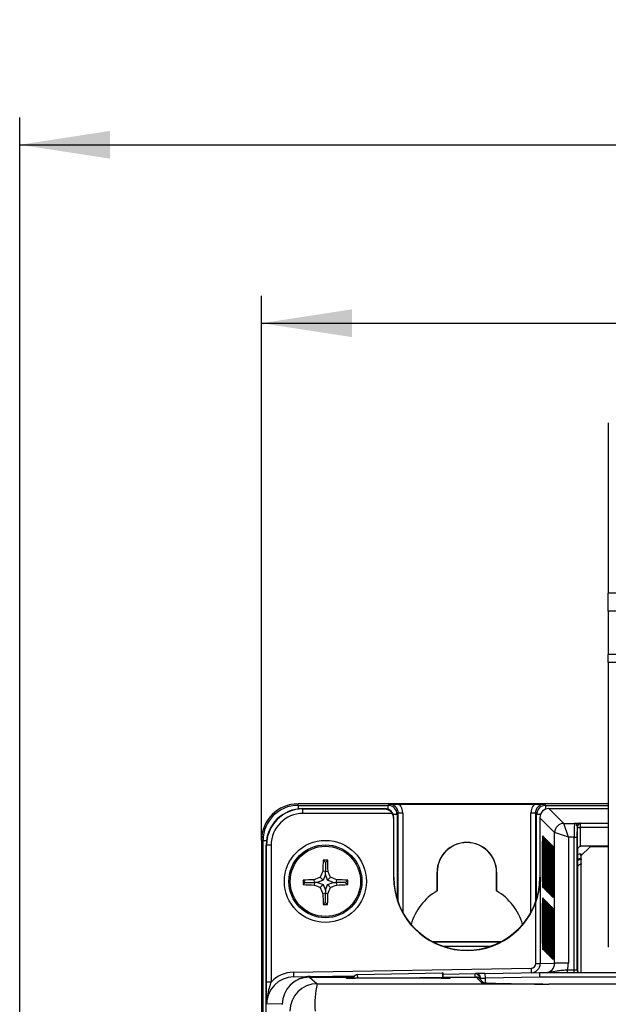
# Paper-space layout 'Blatt3' of a CAD drawing. Header units: millimetres. Extents: x 5 to 418, y 2 to 292.
# Tile 34 of 53: x 58 to 80, y 227 to 263. Entities that reach past the tile are written whole.
import ezdxf

# ---------------------------------------------------------------- set-up
doc = ezdxf.new("R2010")
doc.units = ezdxf.units.MM
doc.layers.add('SLD-0', color=7, linetype='Continuous')
doc.styles.add('SLDTEXTSTYLE0', font='TXT', dxfattribs={"width": 0.605})
doc.dimstyles.new('SLDDIMSTYLE0', dxfattribs={"dimtxt": 3.5, "dimasz": 3.302, "dimexe": 0, "dimexo": 0.0625, "dimgap": 0.875, "dimtad": 1, "dimlfac": 3, "dimrnd": 1e-09, "dimzin": 12, "dimdsep": 46, "dimtxsty": 'SLDTEXTSTYLE0', "dimsah": 1, "dimcen": 0.09, "dimadec": 0, "dimazin": 3, "dimtfac": 1, "dimtofl": 0, "dimtmove": 0, "dimatfit": 3, "dimfxl": 1, "dimfrac": 2, "dimtolj": 1, "dimtzin": 12, "dimarcsym": 0})

# ---------------------------------------------------------------- blocks, each defined once
blk = doc.blocks.new('_D_13')
at = {"layer": 'SLD-0'}
for p, q in [((58.038, 202.488), (58.038, 259.588)), ((132.371, 202.488), (132.371, 259.588)), ((58.038, 258.588), (132.371, 258.588))]:
    blk.add_line(p, q, dxfattribs=at)
for points in [[(58.038, 258.588), (61.34, 258.08), (61.34, 259.096)], [(132.371, 258.588), (129.069, 259.096), (129.069, 258.08)]]:
    blk.add_solid(points, dxfattribs=at)
at = {"layer": 'SLD-0', "insert": (91.194, 263.1), "char_height": 3.5, "attachment_point": 1, "style": 'SLDTEXTSTYLE0'}
blk.add_mtext('223', dxfattribs=at)
blk = doc.blocks.new('_D_14')
at = {"layer": 'SLD-0', "color": 7}
for p, q in [((66.871, 233.155), (66.871, 253.064)), ((123.538, 233.155), (123.538, 253.064)), ((66.871, 252.064), (123.538, 252.064))]:
    blk.add_line(p, q, dxfattribs=at)
for points in [[(66.871, 252.064), (70.173, 251.556), (70.173, 252.572)], [(123.538, 252.064), (120.236, 252.572), (120.236, 251.556)]]:
    blk.add_solid(points, dxfattribs=at)
at = {"layer": 'SLD-0', "color": 7, "insert": (91.194, 256.575), "char_height": 3.5, "attachment_point": 1, "style": 'SLDTEXTSTYLE0'}
blk.add_mtext('170', dxfattribs=at)

psp = doc.layouts.new('Blatt3')

# ---------------------------------------------------------------- linework, layer by layer
at = {"color": 7, "linetype": 'Continuous', "lineweight": 25}
for p, q in [((79.538, 248.4215), (79.538, 242.1971)), ((79.538, 241.5324), (79.538, 242.1971)), ((98.538, 242.1971), (79.538, 242.1971)), ((98.538, 241.5324), (79.538, 241.5324)), ((79.538, 241.5324), (79.538, 239.9544)), ((98.538, 239.9544), (79.538, 239.9544)), ((79.538, 239.6523), (79.538, 239.9544)), ((98.538, 239.6523), (79.538, 239.6523)), ((79.538, 239.6523), (79.538, 229.2548)), ((68.2046, 234.4328), (68.2046, 234.4881)), ((79.538, 234.4881), (68.2046, 234.4881)), ((68.2046, 234.4328), (71.4885, 234.4328)), ((68.2046, 234.4328), (68.2046, 234.3045)), ((71.4885, 234.4328), (71.5352, 234.4795)), ((71.4885, 234.4328), (71.4885, 234.2944)), ((71.9052, 234.4823), (76.8374, 234.4823)), ((77.2074, 234.4795), (77.2541, 234.4328)), ((77.2541, 234.2944), (77.2541, 234.4328)), ((77.2541, 234.4328), (79.538, 234.4328)), ((68.377, 234.3157), (68.386, 234.3069)), ((68.377, 234.3157), (71.3713, 234.3157)), ((68.386, 234.1402), (68.386, 234.3069)), ((68.386, 234.3069), (71.3626, 234.3069)), ((71.6467, 234.1402), (68.386, 234.1402)), ((71.3626, 234.3069), (71.3713, 234.3157)), ((71.8218, 234.0995), (71.6834, 234.0995)), ((71.8684, 234.1462), (71.8218, 234.0995)), ((71.8218, 234.0995), (71.8218, 231.0223)), ((72.0351, 234.1462), (71.8684, 234.1462)), ((71.8684, 230.8838), (71.8684, 234.1462)), ((72.0351, 234.1462), (72.0351, 230.5183)), ((76.8742, 234.1462), (76.7075, 234.1462)), ((76.7075, 230.5183), (76.7075, 234.1462)), ((76.9208, 234.0995), (76.8742, 234.1462)), ((76.8742, 234.1462), (76.8742, 230.8838)), ((76.9208, 231.0223), (76.9208, 234.0995)), ((77.0592, 234.0995), (76.9208, 234.0995)), ((77.3712, 234.3157), (77.9125, 233.7744)), ((77.3712, 234.3157), (79.538, 234.3157)), ((71.7046, 233.9824), (71.693, 233.9707)), ((71.693, 233.9707), (71.693, 231.804)), ((71.7046, 233.9881), (71.7046, 233.9881)), ((71.7046, 231.804), (71.7046, 233.9824)), ((77.038, 233.9881), (77.038, 233.9881)), ((77.5792, 233.4411), (77.038, 233.9824)), ((77.038, 233.9824), (77.038, 231.804)), ((78.0791, 233.2745), (77.9125, 233.7744)), ((77.9125, 233.7744), (78.3006, 233.7744)), ((78.3006, 233.7744), (78.3079, 233.7817)), ((78.4079, 233.6817), (78.4006, 233.6744)), ((78.5123, 233.7861), (79.538, 233.7861)), ((77.1387, 233.3143), (77.1643, 233.2887)), ((78.0791, 233.2745), (77.5792, 233.4411)), ((77.5792, 228.6585), (77.5792, 233.4411)), ((78.4078, 228.4215), (78.4078, 233.6195)), ((78.4078, 233.6195), (78.5078, 233.6195)), ((78.5078, 233.6195), (78.5078, 232.9352)), ((79.538, 233.6195), (78.5078, 233.6195)), ((66.8713, 233.1548), (66.8713, 204.1548)), ((66.9266, 233.1548), (66.8713, 233.1548)), ((66.9266, 127.5375), (66.9266, 233.1548)), ((66.9266, 233.1548), (67.0551, 233.1548)), ((67.0439, 127.6605), (67.0439, 232.9825)), ((67.0529, 232.9738), (67.0439, 232.9825)), ((67.0529, 227.975), (67.0529, 232.9738)), ((67.2195, 232.9738), (67.0529, 232.9738)), ((67.2195, 232.9738), (67.2195, 227.975)), ((77.1352, 231.6477), (77.1352, 233.1143)), ((77.1352, 233.1143), (77.1677, 233.1143)), ((77.1656, 233.2725), (77.1643, 233.2887)), ((77.1677, 233.0887), (77.1677, 231.6221)), ((77.1747, 231.6081), (77.1747, 233.0748)), ((77.1747, 233.0748), (77.2073, 233.0748)), ((77.1783, 233.2747), (77.2039, 233.2492)), ((77.2052, 233.2329), (77.2039, 233.2492)), ((77.2073, 233.0492), (77.2073, 231.5825)), ((77.2143, 231.5686), (77.2143, 233.0352)), ((77.2143, 233.0352), (77.2468, 233.0352)), ((77.2178, 233.2352), (77.2434, 233.2096)), ((77.2447, 233.1934), (77.2434, 233.2096)), ((77.2468, 233.0096), (77.2468, 231.543)), ((77.2538, 231.529), (77.2538, 232.9957)), ((77.2538, 232.9957), (77.2864, 232.9957)), ((77.2574, 233.1956), (77.283, 233.17)), ((77.2843, 233.1538), (77.283, 233.17)), ((77.2864, 232.9701), (77.2864, 231.5034)), ((77.2934, 231.4895), (77.2934, 232.9561)), ((77.2934, 232.9561), (77.3259, 232.9561)), ((77.2969, 233.1561), (77.3225, 233.1305)), ((77.3238, 233.1143), (77.3225, 233.1305)), ((77.3365, 233.1165), (77.3621, 233.0909)), ((77.3634, 233.0747), (77.3621, 233.0909)), ((77.376, 233.077), (77.4016, 233.0514)), ((77.4029, 233.0352), (77.4016, 233.0514)), ((77.4156, 233.0374), (77.4412, 233.0118)), ((77.4425, 232.9956), (77.4412, 233.0118)), ((77.4551, 232.9979), (77.4807, 232.9723)), ((77.482, 232.9561), (77.4807, 232.9723)), ((77.4947, 232.9583), (77.5203, 232.9327)), ((78.0791, 233.2745), (78.0791, 228.6585)), ((78.2938, 233.2745), (78.0791, 233.2745)), ((78.2938, 233.2745), (78.3938, 233.2745)), ((78.2938, 228.4215), (78.2938, 233.2745)), ((78.3938, 233.2745), (78.3938, 228.4215)), ((78.5761, 232.9498), (79.538, 232.9498)), ((77.3259, 232.9305), (77.3259, 231.4639)), ((77.3329, 231.4499), (77.3329, 232.9166)), ((77.3329, 232.9166), (77.3655, 232.9166)), ((77.3655, 232.891), (77.3655, 231.4243)), ((77.3725, 231.4104), (77.3725, 232.877)), ((77.3725, 232.877), (77.405, 232.877)), ((77.4051, 232.8514), (77.4051, 231.3848)), ((77.412, 231.3708), (77.412, 232.8375)), ((77.412, 232.8375), (77.4446, 232.8375)), ((77.4446, 232.8119), (77.4446, 231.3452)), ((77.4516, 231.3313), (77.4516, 232.7979)), ((77.4516, 232.7979), (77.4841, 232.7979)), ((77.4842, 232.7723), (77.4842, 231.3057)), ((77.4911, 231.2917), (77.4911, 232.7584)), ((77.4911, 232.7584), (77.5237, 232.7584)), ((77.5216, 232.9165), (77.5203, 232.9327)), ((77.5237, 232.7328), (77.5237, 231.2661)), ((78.4108, 232.7819), (78.4108, 228.4215)), ((78.8713, 232.9215), (78.538, 232.5881)), ((78.538, 232.5881), (78.538, 228.3215)), ((78.5408, 232.6519), (78.6017, 232.6519)), ((78.5408, 232.591), (78.5408, 232.6519)), ((79.538, 232.9215), (78.8713, 232.9215)), ((69.2046, 232.3496), (69.1217, 232.4325)), ((69.2046, 232.3496), (69.2876, 232.4325)), ((69.2046, 232.3496), (69.2046, 232.0102)), ((69.2046, 232.0102), (69.1092, 232.0287)), ((69.2046, 231.9014), (69.1229, 231.698)), ((69.2046, 232.0102), (69.3001, 232.0287)), ((69.2046, 231.9014), (69.2046, 232.0102)), ((69.2863, 231.698), (69.2046, 231.9014)), ((73.2821, 231.3071), (73.2821, 231.9881)), ((73.2821, 231.9881), (73.288, 231.9881)), ((73.288, 231.9881), (73.288, 231.3174)), ((75.4604, 231.9881), (75.4546, 231.9881)), ((75.4546, 231.3174), (75.4546, 231.9881)), ((75.4604, 231.9881), (75.4604, 231.3071)), ((68.4713, 231.6163), (68.3899, 231.6977)), ((68.4713, 231.6163), (68.3902, 231.5351)), ((68.4713, 231.6163), (68.8107, 231.6163)), ((68.8107, 231.6163), (68.7923, 231.7111)), ((68.8107, 231.6163), (68.7924, 231.5218)), ((68.9194, 231.6163), (68.8107, 231.6163)), ((69.1229, 231.698), (68.9194, 231.6163)), ((68.9194, 231.6163), (69.1229, 231.5345)), ((69.1229, 231.698), (69.0165, 231.8044)), ((69.1229, 231.5345), (69.0171, 231.4287)), ((69.1229, 231.5345), (69.2046, 231.3311)), ((69.2046, 231.3311), (69.2863, 231.5345)), ((69.2863, 231.698), (69.3928, 231.8044)), ((69.4898, 231.6163), (69.2863, 231.698)), ((69.2863, 231.5345), (69.4898, 231.6163)), ((69.2863, 231.5345), (69.3922, 231.4287)), ((69.4898, 231.6163), (69.5986, 231.6163)), ((69.5986, 231.6163), (69.6169, 231.7111)), ((69.5986, 231.6163), (69.6169, 231.5218)), ((69.938, 231.6163), (69.5986, 231.6163)), ((69.938, 231.6163), (70.0194, 231.6977)), ((69.938, 231.6163), (70.0191, 231.5351)), ((71.7046, 231.804), (71.693, 231.804)), ((77.038, 231.804), (77.0525, 231.804)), ((77.0525, 231.804), (77.0525, 228.6493)), ((77.1352, 231.6477), (77.1677, 231.6477)), ((77.1747, 231.6081), (77.2073, 231.6081)), ((77.2143, 231.5686), (77.2468, 231.5686)), ((77.2538, 231.529), (77.2864, 231.529)), ((69.2046, 231.2223), (69.1108, 231.2042)), ((69.2046, 231.3311), (69.2046, 231.2223)), ((69.2046, 231.2223), (69.2984, 231.2042)), ((69.2046, 230.8829), (69.2046, 231.2223)), ((73.288, 231.3174), (73.2821, 231.3071)), ((75.4604, 231.3071), (75.4546, 231.3174)), ((77.1642, 231.4221), (77.1386, 231.4477)), ((77.1657, 231.4392), (77.1642, 231.4221)), ((77.1654, 231.4362), (77.1653, 231.4352)), ((77.2037, 231.3826), (77.1781, 231.4082)), ((77.2052, 231.3996), (77.2037, 231.3826)), ((77.2049, 231.3967), (77.2049, 231.3957)), ((77.2433, 231.343), (77.2177, 231.3686)), ((77.2448, 231.3601), (77.2433, 231.343)), ((77.2445, 231.3571), (77.2444, 231.3561)), ((77.2828, 231.3035), (77.2572, 231.3291)), ((77.2843, 231.3205), (77.2828, 231.3035)), ((77.2841, 231.3176), (77.284, 231.3166)), ((77.2934, 231.4895), (77.3259, 231.4895)), ((77.3224, 231.2639), (77.2968, 231.2895)), ((77.3239, 231.281), (77.3224, 231.2639)), ((77.3236, 231.278), (77.3235, 231.277)), ((77.3329, 231.4499), (77.3655, 231.4499)), ((77.3619, 231.2244), (77.3364, 231.25)), ((77.3634, 231.2414), (77.3619, 231.2244)), ((77.3632, 231.2385), (77.3631, 231.2375)), ((77.3725, 231.4104), (77.4051, 231.4104)), ((77.4015, 231.1848), (77.3759, 231.2104)), ((77.403, 231.2019), (77.4015, 231.1848)), ((77.4027, 231.1989), (77.4027, 231.1979)), ((77.412, 231.3708), (77.4446, 231.3708)), ((77.4411, 231.1453), (77.4155, 231.1709)), ((77.4425, 231.1623), (77.4411, 231.1453)), ((77.4423, 231.1594), (77.4422, 231.1584)), ((77.4516, 231.3313), (77.4842, 231.3313)), ((77.4911, 231.2917), (77.5237, 231.2917)), ((69.2046, 230.8829), (69.125, 230.8033)), ((69.2046, 230.8829), (69.2842, 230.8033)), ((76.8858, 228.6493), (76.8858, 230.8818)), ((77.1352, 229.3809), (77.1352, 230.8476)), ((77.1352, 230.8476), (77.1677, 230.8476)), ((77.1387, 231.0475), (77.1643, 231.0219)), ((77.1643, 231.0219), (77.1656, 231.0057)), ((77.1677, 230.822), (77.1677, 229.3553)), ((77.1747, 229.3414), (77.1747, 230.808)), ((77.1747, 230.808), (77.2073, 230.808)), ((77.1783, 231.008), (77.2039, 230.9824)), ((77.2039, 230.9824), (77.2052, 230.9662)), ((77.2073, 230.7824), (77.2073, 229.3158)), ((77.2178, 230.9684), (77.2434, 230.9428)), ((77.2434, 230.9428), (77.2447, 230.9266)), ((77.2574, 230.9289), (77.283, 230.9033)), ((77.283, 230.9033), (77.2843, 230.8871)), ((77.2969, 230.8893), (77.3225, 230.8637)), ((77.3225, 230.8637), (77.3238, 230.8475)), ((77.3365, 230.8498), (77.3621, 230.8242)), ((77.3621, 230.8242), (77.3634, 230.808)), ((77.376, 230.8102), (77.4016, 230.7846)), ((77.4016, 230.7846), (77.4029, 230.7684)), ((77.4806, 231.1057), (77.455, 231.1313)), ((77.4821, 231.1228), (77.4806, 231.1057)), ((77.4818, 231.1198), (77.4818, 231.1188)), ((77.5202, 231.0662), (77.4946, 231.0918)), ((77.5216, 231.0832), (77.5202, 231.0662)), ((77.5214, 231.0803), (77.5213, 231.0793)), ((77.2143, 229.3018), (77.2143, 230.7685)), ((77.2143, 230.7685), (77.2468, 230.7685)), ((77.2468, 230.7429), (77.2468, 229.2762)), ((77.2538, 229.2623), (77.2538, 230.7289)), ((77.2538, 230.7289), (77.2864, 230.7289)), ((77.2864, 230.7033), (77.2864, 229.2367)), ((77.2934, 229.2227), (77.2934, 230.6894)), ((77.2934, 230.6894), (77.3259, 230.6894)), ((77.3259, 230.6638), (77.3259, 229.1971)), ((77.3329, 229.1832), (77.3329, 230.6498)), ((77.3329, 230.6498), (77.3655, 230.6498)), ((77.3655, 230.6242), (77.3655, 229.1576)), ((77.3725, 229.1436), (77.3725, 230.6103)), ((77.3725, 230.6103), (77.405, 230.6103)), ((77.4051, 230.5847), (77.4051, 229.118)), ((77.412, 229.1041), (77.412, 230.5707)), ((77.412, 230.5707), (77.4446, 230.5707)), ((77.4156, 230.7707), (77.4412, 230.7451)), ((77.4412, 230.7451), (77.4425, 230.7289)), ((77.4446, 230.5451), (77.4446, 229.0785)), ((77.4516, 229.0645), (77.4516, 230.5312)), ((77.4516, 230.5312), (77.4841, 230.5312)), ((77.4551, 230.7311), (77.4807, 230.7055)), ((77.4807, 230.7055), (77.482, 230.6893)), ((77.4842, 230.5056), (77.4842, 229.0389)), ((77.4911, 229.025), (77.4911, 230.4916)), ((77.4911, 230.4916), (77.5237, 230.4916)), ((77.4947, 230.6916), (77.5203, 230.666)), ((77.5203, 230.666), (77.5216, 230.6498)), ((77.5237, 230.466), (77.5237, 228.9994)), ((75.6193, 229.4474), (73.1233, 229.4474)), ((73.14, 229.4386), (75.6026, 229.4386)), ((77.1352, 229.3809), (77.1677, 229.3809)), ((77.1747, 229.3414), (77.2073, 229.3414)), ((75.2079, 229.272), (73.5347, 229.272)), ((77.1642, 229.1554), (77.1386, 229.181)), ((77.1657, 229.1724), (77.1642, 229.1554)), ((77.1654, 229.1695), (77.1653, 229.1685)), ((77.2037, 229.1158), (77.1781, 229.1414)), ((77.2052, 229.1329), (77.2037, 229.1158)), ((77.2049, 229.1299), (77.2049, 229.1289)), ((77.2143, 229.3018), (77.2468, 229.3018)), ((77.2433, 229.0763), (77.2177, 229.1019)), ((77.2448, 229.0933), (77.2433, 229.0763)), ((77.2445, 229.0904), (77.2444, 229.0894)), ((77.2538, 229.2623), (77.2864, 229.2623)), ((77.2828, 229.0367), (77.2572, 229.0623)), ((77.2843, 229.0538), (77.2828, 229.0367)), ((77.2841, 229.0508), (77.284, 229.0498)), ((77.2934, 229.2227), (77.3259, 229.2227)), ((77.3224, 228.9972), (77.2968, 229.0228)), ((77.3239, 229.0142), (77.3224, 228.9972)), ((77.3236, 229.0113), (77.3235, 229.0103)), ((77.3329, 229.1832), (77.3655, 229.1832)), ((77.3619, 228.9576), (77.3364, 228.9832)), ((77.3634, 228.9747), (77.3619, 228.9576)), ((77.3725, 229.1436), (77.4051, 229.1436)), ((77.412, 229.1041), (77.4446, 229.1041)), ((77.4516, 229.0645), (77.4842, 229.0645)), ((77.4911, 229.025), (77.5237, 229.025)), ((76.8858, 228.6493), (77.0525, 228.6493)), ((77.0525, 228.6493), (77.5792, 228.6585)), ((77.3632, 228.9717), (77.3631, 228.9707)), ((77.4015, 228.9181), (77.3759, 228.9437)), ((77.403, 228.9351), (77.4015, 228.9181)), ((77.4027, 228.9322), (77.4027, 228.9312)), ((77.4411, 228.8785), (77.4155, 228.9041)), ((77.4425, 228.8956), (77.4411, 228.8785)), ((77.4423, 228.8926), (77.4422, 228.8916)), ((77.4806, 228.8389), (77.455, 228.8645)), ((77.4821, 228.856), (77.4806, 228.8389)), ((77.4818, 228.8531), (77.4818, 228.8521)), ((77.5202, 228.7994), (77.4946, 228.825)), ((77.5216, 228.8165), (77.5202, 228.7994)), ((77.5214, 228.8135), (77.5213, 228.8125)), ((78.0791, 228.6585), (77.5792, 228.6585)), ((68.0386, 228.3311), (76.722, 228.4827)), ((68.0386, 228.3311), (68.0415, 228.1644)), ((70.3818, 228.2548), (73.4829, 228.3089)), ((70.3843, 228.113), (70.3818, 228.2548)), ((73.5001, 228.3092), (73.4829, 228.3089)), ((73.503, 228.2598), (74.6697, 228.2801)), ((74.6697, 228.2801), (74.6989, 228.2807)), ((74.6719, 228.152), (74.6697, 228.2801)), ((75.0322, 228.2865), (74.6989, 228.2807)), ((75.0322, 228.2865), (77.038, 228.3215)), ((75.0322, 228.2865), (75.0351, 228.1198)), ((76.722, 228.4827), (76.7249, 228.316)), ((77.0394, 228.1548), (77.038, 228.3215)), ((77.038, 228.3215), (113.3713, 228.3215)), ((77.0388, 228.3215), (77.2515, 228.3252)), ((77.0388, 228.3215), (77.2516, 228.3221)), ((77.2516, 228.3221), (77.2515, 228.3252)), ((78.0447, 228.3215), (78.0447, 228.4215)), ((78.0447, 228.4215), (78.2938, 228.4215)), ((78.2938, 228.3215), (78.2938, 228.4215)), ((78.2938, 228.4215), (78.3938, 228.4215)), ((78.3938, 228.4215), (78.4078, 228.4215)), ((78.4078, 228.4215), (78.4108, 228.4215)), ((67.2195, 227.975), (67.0529, 227.975)), ((68.0415, 228.1644), (68.6428, 228.1749)), ((68.6279, 228.152), (68.9084, 227.9119)), ((68.6279, 228.152), (70.2308, 228.152)), ((68.6428, 228.1749), (70.2642, 228.2032)), ((68.6432, 228.152), (68.6428, 228.1749)), ((69.9748, 228.1189), (69.9744, 228.1385)), ((69.9748, 228.1189), (70.0025, 228.1165)), ((69.9994, 228.1169), (69.9969, 228.117)), ((73.4344, 228.113), (70.3081, 228.113)), ((73.4829, 228.1422), (71.8126, 228.113)), ((73.4829, 228.1422), (73.4834, 228.1131)), ((73.5057, 228.152), (74.7104, 228.152)), ((73.5059, 228.1456), (73.5064, 228.1132)), ((73.7401, 228.1165), (73.7678, 228.1189)), ((73.7682, 228.1385), (73.7678, 228.1189)), ((74.9035, 227.9589), (74.7104, 228.152)), ((74.8392, 228.1135), (74.8169, 228.1135)), ((74.9835, 227.9479), (74.8283, 228.1032)), ((74.8684, 228.114), (74.8392, 228.1135)), ((74.8392, 228.1135), (74.8392, 228.0922)), ((74.8684, 228.114), (75.0351, 228.1198)), ((74.8684, 228.063), (74.8684, 228.114)), ((77.0394, 228.1548), (75.0351, 228.1198)), ((75.0351, 228.1198), (75.0351, 227.9433)), ((113.3698, 228.1548), (77.0394, 228.1548)), ((67.6283, 227.1745), (67.0587, 227.1646))]:
    psp.add_line(p, q, dxfattribs=at)
at = {"color": 7, "linetype": 'Continuous', "lineweight": 25, "flags": 128}
psp.add_lwpolyline([(74.9035, 227.9589), (74.936, 227.9557), (74.9645, 227.9473)], dxfattribs=at)
at = {"color": 7, "linetype": 'Continuous', "lineweight": 25}
for radius in [1.5, 1.3333, 1.2833]:
    psp.add_circle((69.2046, 231.6548), radius, dxfattribs=at)
for centre, radius, start, end in [((68.2046, 233.1548), 1.3333, 90, 180), ((68.2046, 233.1548), 1.278, 90, 180), ((71.4885, 234.0995), 0.3333, 0.00873, 89.99127), ((77.2541, 234.0995), 0.3333, 90.00873, 179.99127), ((77.9126, 233.441), 0.3334, 90.02044, 179.97956), ((78.3006, 233.6744), 0.1, 0.02044, 89.97956), ((78.3079, 233.6817), 0.1, 0.02044, 89.97956), ((77.2387, 233.3143), 0.1, 179.98048, 223.71604), ((74.3713, 231.9881), 1.0892, 0, 180), ((74.3713, 231.9881), 1.0833, 0, 180), ((77.2782, 233.2747), 0.1, 179.98048, 223.71604), ((77.3178, 233.2352), 0.1, 179.98048, 223.71604), ((77.3573, 233.1956), 0.1, 179.98048, 223.71604), ((77.3969, 233.1561), 0.1, 179.98048, 223.71604), ((77.4364, 233.1165), 0.1, 179.98048, 223.71604), ((77.476, 233.0769), 0.1, 179.98048, 223.71604), ((77.5155, 233.0374), 0.1, 179.98048, 223.71604), ((77.5551, 232.9978), 0.1, 179.98048, 223.71604), ((77.5946, 232.9583), 0.1, 179.98048, 223.71604), ((86.8208, 231.6809), 17.715, 177.56843, 178.87521), ((69.2046, 213.5111), 18.9216, 89.7489, 90.2511), ((51.5885, 231.6809), 17.715, 1.12479, 2.43157), ((78.57, 232.1228), 0.3333, 90.00873, 118.5293), ((86.6031, 224.6691), 18.979, 157.18378, 157.91641), ((51.8062, 224.6691), 18.979, 22.08359, 22.81622), ((87.2604, 231.6548), 18.8706, 179.86983, 180.36334), ((69.1728, 214.2081), 17.5071, 91.24536, 92.56328), ((69.173, 249.0867), 17.569, 267.44611, 268.75855), ((76.1622, 214.324), 18.8845, 112.2339, 112.9706), ((76.1648, 248.9905), 18.9607, 247.1186, 247.85352), ((62.2445, 248.9905), 18.9607, 292.14648, 292.8814), ((62.2471, 214.324), 18.8845, 67.0294, 67.7661), ((69.2364, 214.2081), 17.5071, 87.43672, 88.75464), ((69.2362, 249.0867), 17.569, 271.24145, 272.55389), ((51.1489, 231.6548), 18.8706, 359.63666, 0.13017), ((74.3713, 231.804), 2.6783, 180, 339.85903), ((74.3713, 231.804), 2.6667, 180, 0), ((77.2386, 231.4477), 0.1, 135.53584, 179.98046), ((86.4676, 238.5845), 18.8607, 202.29677, 203.036), ((86.4609, 231.6168), 17.355, 181.36254, 182.68675), ((51.9483, 231.6168), 17.355, 357.31325, 358.63746), ((51.9417, 238.5845), 18.8607, 336.964, 337.70323), ((74.3713, 229.4881), 2.1201, 120.91205, 163.75485), ((74.3713, 229.4881), 2.1201, 16.24515, 59.08795), ((77.2782, 231.4081), 0.1, 135.53584, 179.98046), ((77.3177, 231.3686), 0.1, 135.53584, 179.98046), ((77.3573, 231.329), 0.1, 135.53584, 179.98046), ((77.3968, 231.2895), 0.1, 135.53584, 179.98046), ((77.4364, 231.2499), 0.1, 135.53584, 179.98046), ((77.4759, 231.2104), 0.1, 135.53584, 179.98046), ((77.5155, 231.1708), 0.1, 135.53584, 179.98046), ((77.555, 231.1313), 0.1, 135.53584, 179.98046), ((77.5946, 231.0917), 0.1, 135.53584, 179.98046), ((69.2046, 249.6304), 18.8273, 269.75773, 270.24227), ((77.2387, 231.0475), 0.1, 179.98048, 223.71604), ((77.2782, 231.008), 0.1, 179.98048, 223.71604), ((77.3178, 230.9684), 0.1, 179.98048, 223.71604), ((77.3573, 230.9289), 0.1, 179.98048, 223.71604), ((77.3969, 230.8893), 0.1, 179.98048, 223.71604), ((77.4364, 230.8497), 0.1, 179.98048, 223.71604), ((77.476, 230.8102), 0.1, 179.98048, 223.71604), ((77.5155, 230.7706), 0.1, 179.98048, 223.71604), ((77.5551, 230.7311), 0.1, 179.98048, 223.71604), ((77.5946, 230.6915), 0.1, 179.98048, 223.71604), ((77.2386, 229.1809), 0.1, 135.53584, 179.98046), ((77.2782, 229.1414), 0.1, 135.53584, 179.98046), ((77.3177, 229.1018), 0.1, 135.53584, 179.98046), ((77.3573, 229.0623), 0.1, 135.53584, 179.98046), ((77.3968, 229.0227), 0.1, 135.53584, 179.98046), ((77.4364, 228.9832), 0.1, 135.53584, 179.98046), ((77.4759, 228.9436), 0.1, 135.53584, 179.98046), ((76.7191, 228.6493), 0.3333, 271, 0.00015), ((77.5155, 228.9041), 0.1, 135.53584, 179.98046), ((77.555, 228.8645), 0.1, 135.53584, 179.98046), ((77.5946, 228.825), 0.1, 135.53584, 179.98046), ((70.3847, 228.0881), 0.1667, 91, 171.32767), ((74.6726, 228.1135), 0.1667, 359.99589, 90.99553), ((74.7018, 228.114), 0.1667, 359.99589, 90.99553), ((77.2497, 228.3244), 0.00294, 271.74398, 308.40961), ((78.4937, 228.4215), 0.1, 179.99564, 269.99564), ((78.5078, 228.4215), 0.1, 179.99997, 195.05133), ((78.904, 228.4161), 0.4932, 179.36955, 182.38747), ((68.9088, 226.9117), 1.0002, 90.02546, 179.97772), ((72.0124, 227.1499), 3.1962, 166.20718, 184.26744), ((69.9744, 227.9718), 0.1667, 59.17306, 90.00061), ((73.7682, 227.9718), 0.1667, 89.99939, 120.82694)]:
    psp.add_arc(centre, radius, start, end, dxfattribs=at)
for centre, major_axis, ratio, start_param, end_param in [((71.535, 234.146), (0.2358, 0.2358), 0.9993912, 5.4979394, 7.0684312), ((71.535, 234.146), (0.3537, 0.3537), 0.9996955, 5.4979394, 6.235195), ((77.2076, 234.146), (0.3537, -0.3537), 0.9996955, 3.189583, 3.9268385), ((77.2076, 234.146), (0.2358, -0.2358), 0.9993912, 2.3563468, 3.9268385), ((68.3774, 232.9821), (0.9529, -0.9332), 0.9996889, 2.345856, 3.9163413), ((68.3864, 232.9734), (0.9529, -0.9331), 0.9997667, 2.345856, 3.9163413), ((68.3864, 232.9734), (0.8338, -0.8165), 0.9996889, 2.345856, 3.9163413), ((71.3712, 233.9823), (0.2358, 0.2358), 0.9996955, 5.5152405, 7.0684312), ((71.3596, 233.9706), (0.2358, 0.2358), 0.9996955, 5.4979394, 6.0313394), ((77.3713, 233.9823), (0.2358, -0.2358), 0.9996955, 2.3563468, 3.9095375), ((71.5379, 234.149), (-0.0876, 0.3712), 0.3820701, 4.1590583, 4.1762122), ((77.2047, 234.149), (0.0876, 0.3712), 0.3820701, 2.1069731, 2.124127), ((78.3007, 233.2745), (0, 0.5), 0.0139641, 0.0174533, 1.5707963), ((78.4007, 233.2745), (0, 0.4), 0.0174551, 0.0174533, 1.5707963), ((78.4124, 233.6195), (0, 0.2667), 0.0174551, 1.3353334, 1.5707963), ((78.5124, 233.6195), (0, 0.1667), 0.0279281, 0.0174533, 1.5707963), ((77.1386, 233.1143), (0, 0.2), 0.0174551, 6.265732, 7.8539816), ((77.1642, 233.0887), (0, 0.2), 0.0174551, 5.993793, 6.265732), ((77.1642, 233.0887), (0, 0.2), 0.0174551, 4.712389, 5.993793), ((77.1782, 233.0748), (0, 0.2), 0.0174551, 6.265732, 7.8539816), ((77.2038, 233.0492), (0, 0.2), 0.0174551, 5.993793, 6.265732), ((77.2038, 233.0492), (0, 0.2), 0.0174551, 4.712389, 5.993793), ((77.2178, 233.0352), (0, 0.2), 0.0174551, 6.265732, 7.8539816), ((77.2434, 233.0096), (0, 0.2), 0.0174551, 5.993793, 6.265732), ((77.2434, 233.0096), (0, 0.2), 0.0174551, 4.712389, 5.993793), ((77.2573, 232.9957), (0, 0.2), 0.0174551, 6.265732, 7.8539816), ((77.2829, 232.9701), (0, 0.2), 0.0174551, 5.993793, 6.265732), ((77.2829, 232.9701), (0, 0.2), 0.0174551, 4.712389, 5.993793), ((77.2969, 232.9561), (0, 0.2), 0.0174551, 6.265732, 7.8539816), ((77.3225, 232.9305), (0, 0.2), 0.0174551, 5.993793, 6.265732), ((77.3225, 232.9305), (0, 0.2), 0.0174551, 4.712389, 5.993793), ((77.3364, 232.9166), (0, 0.2), 0.0174551, 6.265732, 7.8539816), ((77.362, 232.891), (0, 0.2), 0.0174551, 5.993793, 6.265732), ((77.362, 232.891), (0, 0.2), 0.0174551, 4.712389, 5.993793), ((77.376, 232.877), (0, 0.2), 0.0174551, 6.265732, 7.8539816), ((77.4016, 232.8514), (0, 0.2), 0.0174551, 5.993793, 6.265732), ((77.4016, 232.8514), (0, 0.2), 0.0174551, 4.712389, 5.993793), ((77.4155, 232.8375), (0, 0.2), 0.0174551, 6.265732, 7.8539816), ((77.4411, 232.8119), (0, 0.2), 0.0174551, 5.993793, 6.265732), ((77.4411, 232.8119), (0, 0.2), 0.0174551, 4.712389, 5.993793), ((77.4551, 232.7979), (0, 0.2), 0.0174551, 6.265732, 7.8539816), ((77.4807, 232.7723), (0, 0.2), 0.0174551, 5.993793, 6.265732), ((77.4807, 232.7723), (0, 0.2), 0.0174551, 4.712389, 5.993793), ((77.4946, 232.7584), (0, 0.2), 0.0174551, 6.265732, 7.8539816), ((78.5762, 232.7831), (-0.1179, 0.1179), 0.9996955, 5.4979394, 5.9206059), ((77.5202, 232.7328), (0, 0.2), 0.0174551, 5.993793, 6.265732), ((77.5202, 232.7328), (0, 0.2), 0.0174551, 4.712389, 5.993793), ((78.5409, 232.1519), (0.3537, -0.3537), 0.9996955, 2.3563468, 2.6192532), ((78.5409, 232.1519), (0.2358, -0.2358), 0.9993912, 2.3563468, 2.756754), ((78.57, 232.1228), (0.1179, -0.1179), 0.9996955, 2.3563468, 3.6259411), ((77.1386, 231.6477), (0, 0.2), 0.0174551, 1.5707963, 3.1241394), ((77.1642, 231.6221), (0, 0.2), 0.0174551, 3.4194013, 4.712389), ((77.1782, 231.6081), (0, 0.2), 0.0174551, 1.5707963, 3.1241394), ((77.2038, 231.5825), (0, 0.2), 0.0174551, 3.4194013, 4.712389), ((77.2178, 231.5686), (0, 0.2), 0.0174551, 1.5707963, 3.1241394), ((77.2434, 231.543), (0, 0.2), 0.0174551, 3.4194013, 4.712389), ((77.2573, 231.529), (0, 0.2), 0.0174551, 1.5707963, 3.1241394), ((77.2829, 231.5034), (0, 0.2), 0.0174551, 3.4194013, 4.712389), ((77.1642, 231.6221), (0, 0.2), 0.0174551, 3.1241394, 3.4194013), ((77.2038, 231.5825), (0, 0.2), 0.0174551, 3.1241394, 3.4194013), ((77.2434, 231.543), (0, 0.2), 0.0174551, 3.1241394, 3.4194013), ((77.2829, 231.5034), (0, 0.2), 0.0174551, 3.1241394, 3.4194013), ((77.2969, 231.4895), (0, 0.2), 0.0174551, 1.5707963, 3.1241394), ((77.3225, 231.4639), (0, 0.2), 0.0174551, 3.1241394, 3.4194013), ((77.3225, 231.4639), (0, 0.2), 0.0174551, 3.4194013, 4.712389), ((77.3364, 231.4499), (0, 0.2), 0.0174551, 1.5707963, 3.1241394), ((77.362, 231.4243), (0, 0.2), 0.0174551, 3.1241394, 3.4194013), ((77.362, 231.4243), (0, 0.2), 0.0174551, 3.4194013, 4.712389), ((77.376, 231.4104), (0, 0.2), 0.0174551, 1.5707963, 3.1241394), ((77.4016, 231.3848), (0, 0.2), 0.0174551, 3.1241394, 3.4194013), ((77.4016, 231.3848), (0, 0.2), 0.0174551, 3.4194013, 4.712389), ((77.4155, 231.3708), (0, 0.2), 0.0174551, 1.5707963, 3.1241394), ((77.4411, 231.3452), (0, 0.2), 0.0174551, 3.1241394, 3.4194013), ((77.4411, 231.3452), (0, 0.2), 0.0174551, 3.4194013, 4.712389), ((77.4551, 231.3313), (0, 0.2), 0.0174551, 1.5707963, 3.1241394), ((77.4807, 231.3057), (0, 0.2), 0.0174551, 3.4194013, 4.712389), ((77.4946, 231.2917), (0, 0.2), 0.0174551, 1.5707963, 3.1241394), ((77.5202, 231.2661), (0, 0.2), 0.0174551, 3.4194013, 4.712389), ((77.1386, 230.8476), (0, 0.2), 0.0174551, 6.265732, 7.8539816), ((77.1642, 230.822), (0, 0.2), 0.0174551, 5.993793, 6.265732), ((77.1642, 230.822), (0, 0.2), 0.0174551, 4.712389, 5.993793), ((77.1782, 230.808), (0, 0.2), 0.0174551, 6.265732, 7.8539816), ((77.2038, 230.7824), (0, 0.2), 0.0174551, 5.993793, 6.265732), ((77.2038, 230.7824), (0, 0.2), 0.0174551, 4.712389, 5.993793), ((77.2178, 230.7685), (0, 0.2), 0.0174551, 6.265732, 7.8539816), ((77.2434, 230.7429), (0, 0.2), 0.0174551, 5.993793, 6.265732), ((77.2434, 230.7429), (0, 0.2), 0.0174551, 4.712389, 5.993793), ((77.2573, 230.7289), (0, 0.2), 0.0174551, 6.265732, 7.8539816), ((77.2829, 230.7033), (0, 0.2), 0.0174551, 5.993793, 6.265732), ((77.2829, 230.7033), (0, 0.2), 0.0174551, 4.712389, 5.993793), ((77.2969, 230.6894), (0, 0.2), 0.0174551, 6.265732, 7.8539816), ((77.3225, 230.6638), (0, 0.2), 0.0174551, 5.993793, 6.265732), ((77.3225, 230.6638), (0, 0.2), 0.0174551, 4.712389, 5.993793), ((77.3364, 230.6498), (0, 0.2), 0.0174551, 6.265732, 7.8539816), ((77.362, 230.6242), (0, 0.2), 0.0174551, 5.993793, 6.265732), ((77.362, 230.6242), (0, 0.2), 0.0174551, 4.712389, 5.993793), ((77.376, 230.6103), (0, 0.2), 0.0174551, 6.265732, 7.8539816), ((77.4016, 230.5847), (0, 0.2), 0.0174551, 5.993793, 6.265732), ((77.4016, 230.5847), (0, 0.2), 0.0174551, 4.712389, 5.993793), ((77.4807, 231.3057), (0, 0.2), 0.0174551, 3.1241394, 3.4194013), ((77.5202, 231.2661), (0, 0.2), 0.0174551, 3.1241394, 3.4194013), ((77.4155, 230.5707), (0, 0.2), 0.0174551, 6.265732, 7.8539816), ((77.4411, 230.5451), (0, 0.2), 0.0174551, 5.993793, 6.265732), ((77.4411, 230.5451), (0, 0.2), 0.0174551, 4.712389, 5.993793), ((77.4551, 230.5312), (0, 0.2), 0.0174551, 6.265732, 7.8539816), ((77.4807, 230.5056), (0, 0.2), 0.0174551, 5.993793, 6.265732), ((77.4807, 230.5056), (0, 0.2), 0.0174551, 4.712389, 5.993793), ((77.4946, 230.4916), (0, 0.2), 0.0174551, 6.265732, 7.8539816), ((77.5202, 230.466), (0, 0.2), 0.0174551, 5.993793, 6.265732), ((77.5202, 230.466), (0, 0.2), 0.0174551, 4.712389, 5.993793), ((77.1386, 229.3809), (0, 0.2), 0.0174551, 1.5707963, 3.1241394), ((77.1642, 229.3553), (0, 0.2), 0.0174551, 3.4194013, 4.712389), ((77.1782, 229.3414), (0, 0.2), 0.0174551, 1.5707963, 3.1241394), ((77.1642, 229.3553), (0, 0.2), 0.0174551, 3.1241394, 3.4194013), ((77.2038, 229.3158), (0, 0.2), 0.0174551, 3.1241394, 3.4194013), ((77.2038, 229.3158), (0, 0.2), 0.0174551, 3.4194013, 4.712389), ((77.2178, 229.3018), (0, 0.2), 0.0174551, 1.5707963, 3.1241394), ((77.2434, 229.2762), (0, 0.2), 0.0174551, 3.1241394, 3.4194013), ((77.2434, 229.2762), (0, 0.2), 0.0174551, 3.4194013, 4.712389), ((77.2573, 229.2623), (0, 0.2), 0.0174551, 1.5707963, 3.1241394), ((77.2829, 229.2367), (0, 0.2), 0.0174551, 3.1241394, 3.4194013), ((77.2829, 229.2367), (0, 0.2), 0.0174551, 3.4194013, 4.712389), ((77.2969, 229.2227), (0, 0.2), 0.0174551, 1.5707963, 3.1241394), ((77.3225, 229.1971), (0, 0.2), 0.0174551, 3.1241394, 3.4194013), ((77.3225, 229.1971), (0, 0.2), 0.0174551, 3.4194013, 4.712389), ((77.3364, 229.1832), (0, 0.2), 0.0174551, 1.5707963, 3.1241394), ((77.362, 229.1576), (0, 0.2), 0.0174551, 3.4194013, 4.712389), ((77.376, 229.1436), (0, 0.2), 0.0174551, 1.5707963, 3.1241394), ((77.4016, 229.118), (0, 0.2), 0.0174551, 3.4194013, 4.712389), ((77.4155, 229.1041), (0, 0.2), 0.0174551, 1.5707963, 3.1241394), ((77.4411, 229.0785), (0, 0.2), 0.0174551, 3.4194013, 4.712389), ((77.4551, 229.0645), (0, 0.2), 0.0174551, 1.5707963, 3.1241394), ((77.4807, 229.0389), (0, 0.2), 0.0174551, 3.4194013, 4.712389), ((77.4946, 229.025), (0, 0.2), 0.0174551, 1.5707963, 3.1241394), ((77.5202, 228.9994), (0, 0.2), 0.0174551, 3.4194013, 4.712389), ((76.7191, 228.6493), (0.1667, 0.0029), 0.9998476, 4.712389, 6.2657347), ((77.2457, 228.6585), (0.3335, 0.0058), 0.9993909, 4.712389, 6.2657347), ((77.362, 229.1576), (0, 0.2), 0.0174551, 3.1241394, 3.4194013), ((77.4016, 229.118), (0, 0.2), 0.0174551, 3.1241394, 3.4194013), ((77.4411, 229.0785), (0, 0.2), 0.0174551, 3.1241394, 3.4194013), ((77.4807, 229.0389), (0, 0.2), 0.0174551, 3.1241394, 3.4194013), ((77.5202, 228.9994), (0, 0.2), 0.0174551, 3.1241394, 3.4194013), ((77.2457, 228.6585), (0.8333, 0.0145), 0.9998476, 5.9773364, 6.2657347), ((68.0589, 227.1646), (1.1667, 0.0204), 0.9998411, 1.5707963, 2.356252), ((73.4858, 228.1422), (-0.0029, 0.1666), 0.0174551, 0, 1.5707963), ((73.503, 228.1425), (-0.0029, 0.1666), 0.0174629, 4.7301442, 6.2831853), ((78.4595, 228.4215), (0, 0.1), 0.5000762, 1.8335305, 1.9797431), ((68.0589, 227.1646), (1.0001, 0.0175), 0.9997882, 1.5707963, 3.1241421), ((68.6283, 227.1519), (0.7599, -0.6506), 0.99964, 2.2790159, 3.8494565), ((68.6602, 227.1751), (1, 0.0175), 0.9998941, 1.5707963, 2.1947363), ((95.2046, 233.4028), (315.6667, 0), 0.0174551, 4.6289884, 4.6558551), ((70.3078, 228.1385), (0.3334, 0), 0.0174604, 2.1151193, 3.1418976), ((70.3081, 228.1189), (0.3334, 0), 0.0174497, 3.1418972, 3.4310022), ((70.3081, 228.1189), (0.3334, 0), 0.0174497, 3.4310022, 4.712389), ((70.3078, 228.1385), (0.3334, 0), 0.0174604, 1.8132859, 2.1151193), ((73.4344, 228.1189), (0.3334, 0), 0.0174497, 4.712389, 6.0084449), ((73.4348, 228.1385), (0.3334, 0), 0.0174604, 6.2828803, 7.6390921), ((73.4344, 228.1189), (0.3334, 0), 0.0174497, 6.0084449, 6.2828807), ((74.7104, 227.9853), (-0.1179, 0.1179), 0.9996955, 4.712389, 5.4979394), ((78.403, 227.96), (3.5, 0), 0.0174551, 3.1590459, 3.3565391), ((78.403, 227.96), (3.5, 0), 0.0174551, 3.3565391, 4.4122784)]:
    psp.add_ellipse(centre, major_axis=major_axis, ratio=ratio, start_param=start_param, end_param=end_param, dxfattribs=at)
for points, knots in [([(71.5352, 234.4795), (71.5357, 234.4795), (71.545, 234.4796), (71.6244, 234.4806), (71.7404, 234.482), (71.8657, 234.4822), (71.9052, 234.4823)], [0, 0, 0, 0, 0.0051446, 0.0835444, 0.7113019, 1, 1, 1, 1]), ([(76.8374, 234.4823), (76.8769, 234.4822), (77.0022, 234.482), (77.1182, 234.4806), (77.1975, 234.4796), (77.2069, 234.4795), (77.2074, 234.4795)], [0, 0, 0, 0, 0.2886981, 0.9164556, 0.9948554, 1, 1, 1, 1]), ([(71.3626, 234.3069), (71.3631, 234.3069), (71.371, 234.3068), (71.3862, 234.306), (71.4103, 234.3031), (71.4365, 234.2979), (71.4626, 234.2903), (71.491, 234.2795), (71.5163, 234.2671), (71.5405, 234.2523), (71.5593, 234.239), (71.5778, 234.2239), (71.5945, 234.2082), (71.6094, 234.1922), (71.6226, 234.1761), (71.6352, 234.1588), (71.6428, 234.1465), (71.6467, 234.1402)], [0, 0, 0, 0, 0.0054489, 0.0750368, 0.1448365, 0.2356475, 0.3269756, 0.3968246, 0.5138821, 0.5791275, 0.6447074, 0.7114988, 0.7787997, 0.8329193, 0.8874328, 0.9434058, 1, 1, 1, 1]), ([(78.3079, 233.7817), (78.311, 233.7821), (78.3171, 233.783), (78.3627, 233.7843), (78.4277, 233.7853), (78.4829, 233.7859), (78.5075, 233.7861), (78.5119, 233.7861), (78.5123, 233.7861)], [0, 0, 0, 0, 0.2200203, 0.4394028, 0.7536198, 0.9564117, 0.9952398, 1, 1, 1, 1]), ([(78.5123, 233.7861), (78.5122, 233.7861), (78.5109, 233.7861), (78.5087, 233.7858), (78.5042, 233.7847), (78.4982, 233.7822), (78.4907, 233.7773), (78.4829, 233.7706), (78.4752, 233.7628), (78.466, 233.7526), (78.4559, 233.7408), (78.4445, 233.7274), (78.4356, 233.7173), (78.4287, 233.7097), (78.4237, 233.7043), (78.4191, 233.6992), (78.4152, 233.6947), (78.4112, 233.6896), (78.4085, 233.6853), (78.4081, 233.6826), (78.4079, 233.6817)], [0, 0, 0, 0, 0.0052704, 0.0356616, 0.0660986, 0.1369044, 0.2084013, 0.2807564, 0.3537402, 0.4158486, 0.5196485, 0.602939, 0.6862315, 0.7281752, 0.7701745, 0.8124444, 0.8548733, 0.8908112, 0.9633049, 1, 1, 1, 1]), ([(77.1653, 233.2761), (77.1653, 233.2761), (77.1652, 233.2766), (77.1653, 233.2755), (77.1654, 233.2743)], [0, 0, 0, 0, 0.03337554, 1, 1, 1, 1]), ([(77.2048, 233.2366), (77.2048, 233.2366), (77.2048, 233.2371), (77.2049, 233.2359), (77.205, 233.2348)], [0, 0, 0, 0, 0.0333755, 1, 1, 1, 1]), ([(77.2444, 233.197), (77.2444, 233.197), (77.2444, 233.1975), (77.2444, 233.1964), (77.2445, 233.1952)], [0, 0, 0, 0, 0.0333755, 1, 1, 1, 1]), ([(77.284, 233.1575), (77.284, 233.1575), (77.2839, 233.158), (77.284, 233.1568), (77.2841, 233.1557)], [0, 0, 0, 0, 0.0333755, 1, 1, 1, 1]), ([(77.3235, 233.1179), (77.3235, 233.1179), (77.3235, 233.1184), (77.3235, 233.1173), (77.3236, 233.1161)], [0, 0, 0, 0, 0.0333755, 1, 1, 1, 1]), ([(77.3631, 233.0784), (77.3631, 233.0784), (77.363, 233.0789), (77.3631, 233.0777), (77.3632, 233.0766)], [0, 0, 0, 0, 0.0333755, 1, 1, 1, 1]), ([(77.4026, 233.0388), (77.4026, 233.0388), (77.4026, 233.0393), (77.4026, 233.0382), (77.4027, 233.037)], [0, 0, 0, 0, 0.0333755, 1, 1, 1, 1]), ([(77.4422, 232.9993), (77.4422, 232.9993), (77.4421, 232.9998), (77.4422, 232.9986), (77.4423, 232.9975)], [0, 0, 0, 0, 0.03337554, 1, 1, 1, 1]), ([(77.4817, 232.9597), (77.4817, 232.9597), (77.4817, 232.9602), (77.4818, 232.959), (77.4818, 232.9579)], [0, 0, 0, 0, 0.0333755, 1, 1, 1, 1]), ([(78.5078, 232.9352), (78.4964, 232.929), (78.4707, 232.9152), (78.4373, 232.8789), (78.419, 232.8404), (78.4117, 232.8059), (78.4111, 232.789), (78.4108, 232.7819)], [0, 0, 0, 0, 0.1848135, 0.4196433, 0.753688, 0.8971537, 1, 1, 1, 1]), ([(77.5213, 232.9202), (77.5213, 232.9202), (77.5212, 232.9207), (77.5213, 232.9195), (77.5214, 232.9184)], [0, 0, 0, 0, 0.0333755, 1, 1, 1, 1]), ([(76.8858, 230.8818), (76.9204, 230.9881), (77.0186, 231.2893), (77.0514, 231.6012), (77.0524, 231.8021), (77.0525, 231.804)], [0, 0, 0, 0, 0.3506291, 0.9937474, 1, 1, 1, 1]), ([(77.1653, 231.0094), (77.1653, 231.0094), (77.1652, 231.0099), (77.1653, 231.0087), (77.1654, 231.0076)], [0, 0, 0, 0, 0.0333755, 1, 1, 1, 1]), ([(77.2048, 230.9698), (77.2048, 230.9698), (77.2048, 230.9703), (77.2049, 230.9692), (77.205, 230.968)], [0, 0, 0, 0, 0.0333755, 1, 1, 1, 1]), ([(77.2444, 230.9303), (77.2444, 230.9303), (77.2444, 230.9308), (77.2444, 230.9296), (77.2445, 230.9285)], [0, 0, 0, 0, 0.0333755, 1, 1, 1, 1]), ([(77.284, 230.8907), (77.284, 230.8907), (77.2839, 230.8912), (77.284, 230.8901), (77.2841, 230.8889)], [0, 0, 0, 0, 0.03337554, 1, 1, 1, 1]), ([(77.3235, 230.8512), (77.3235, 230.8512), (77.3235, 230.8517), (77.3235, 230.8505), (77.3236, 230.8494)], [0, 0, 0, 0, 0.0333755, 1, 1, 1, 1]), ([(77.3631, 230.8116), (77.3631, 230.8116), (77.363, 230.8121), (77.3631, 230.8109), (77.3632, 230.8098)], [0, 0, 0, 0, 0.0333755, 1, 1, 1, 1]), ([(77.4026, 230.7721), (77.4026, 230.7721), (77.4026, 230.7726), (77.4026, 230.7714), (77.4027, 230.7703)], [0, 0, 0, 0, 0.0333755, 1, 1, 1, 1]), ([(77.4422, 230.7325), (77.4422, 230.7325), (77.4421, 230.733), (77.4422, 230.7318), (77.4423, 230.7307)], [0, 0, 0, 0, 0.0333755, 1, 1, 1, 1]), ([(77.4817, 230.693), (77.4817, 230.693), (77.4817, 230.6935), (77.4818, 230.6923), (77.4818, 230.6912)], [0, 0, 0, 0, 0.0333755, 1, 1, 1, 1]), ([(77.5213, 230.6534), (77.5213, 230.6534), (77.5212, 230.6539), (77.5213, 230.6527), (77.5214, 230.6516)], [0, 0, 0, 0, 0.03337554, 1, 1, 1, 1]), ([(77.2516, 228.3221), (77.2548, 228.3222), (77.2643, 228.3223), (77.2818, 228.3228), (77.3074, 228.3242), (77.3465, 228.3277), (77.4657, 228.3444), (77.6176, 228.3816), (77.8425, 228.409), (77.9779, 228.4174), (78.0447, 228.4215)], [0, 0, 0, 0, 0.0105406, 0.0306508, 0.0595043, 0.1056978, 0.1876039, 0.5661438, 0.7860675, 1, 1, 1, 1]), ([(78.4136, 228.3817), (78.4139, 228.3809), (78.4148, 228.3778), (78.4244, 228.3586), (78.4472, 228.3359), (78.4784, 228.3229), (78.4967, 228.3219), (78.5029, 228.3215)], [0, 0, 0, 0, 0.0886878, 0.310836, 0.6661652, 0.8868723, 1, 1, 1, 1]), ([(67.0587, 227.1646), (67.0587, 227.1655), (67.0577, 227.2521), (67.0558, 227.4256), (67.0539, 227.6522), (67.053, 227.8393), (67.0529, 227.9294), (67.0529, 227.975)], [0, 0, 0, 0, 0.0037659, 0.3473476, 0.6946509, 0.8456764, 1, 1, 1, 1]), ([(67.2195, 227.975), (67.2075, 227.9384), (67.1834, 227.8648), (67.1317, 227.696), (67.0755, 227.4653), (67.0583, 227.2666), (67.0587, 227.1658), (67.0587, 227.1646)], [0, 0, 0, 0, 0.1364109, 0.2739368, 0.6311195, 0.9956551, 1, 1, 1, 1]), ([(73.7469, 228.1171), (73.7469, 228.1171), (73.7476, 228.1172), (73.746, 228.1171), (73.7444, 228.117)], [0, 0, 0, 0, 0.0229834, 1, 1, 1, 1]), ([(75.0057, 227.9463), (74.9916, 227.9473), (74.9561, 227.9497), (74.9517, 227.9508), (74.949, 227.9514)], [0, 0, 0, 0, 0.397463, 1, 1, 1, 1]), ([(78.4019, 227.8913), (78.3157, 227.891), (78.1424, 227.8902), (77.8822, 227.8932), (77.6447, 227.8978), (77.4739, 227.9007), (77.3894, 227.9014), (77.3683, 227.9016)], [0, 0, 0, 0, 0.2451867, 0.4931235, 0.7451255, 0.9361274, 1, 1, 1, 1]), ([(80.3889, 227.8989), (79.8331, 227.8981), (79.1707, 227.8971), (78.5084, 227.8921), (78.4019, 227.8913)], [0, 0, 0, 0, 0.83920981, 1, 1, 1, 1])]:
    psp.add_open_spline(points, degree=3, knots=knots, dxfattribs=at)

# ---------------------------------------------------------------- dimensions: what is measured, and where the dimension line sits
at = {"layer": 'SLD-0'}
dim = psp.add_linear_dim(base=(132.3713, 258.5881), p1=(58.038, 202.4881), p2=(132.3713, 202.4881), dimstyle='SLDDIMSTYLE0', dxfattribs=at)
dim.commit()
dim.dimension.update_dxf_attribs({"geometry": '_D_13', "text_midpoint": (95.2046, 258.5881), "dimtype": 160})
at = {"layer": 'SLD-0', "color": 7}
dim = psp.add_linear_dim(base=(123.538, 252.0635), p1=(66.8713, 233.1548), p2=(123.538, 233.1548), dimstyle='SLDDIMSTYLE0', dxfattribs=at)
dim.commit()
dim.dimension.update_dxf_attribs({"geometry": '_D_14', "text_midpoint": (95.2046, 252.0635), "dimtype": 160})

doc.saveas('drawing.dxf')
